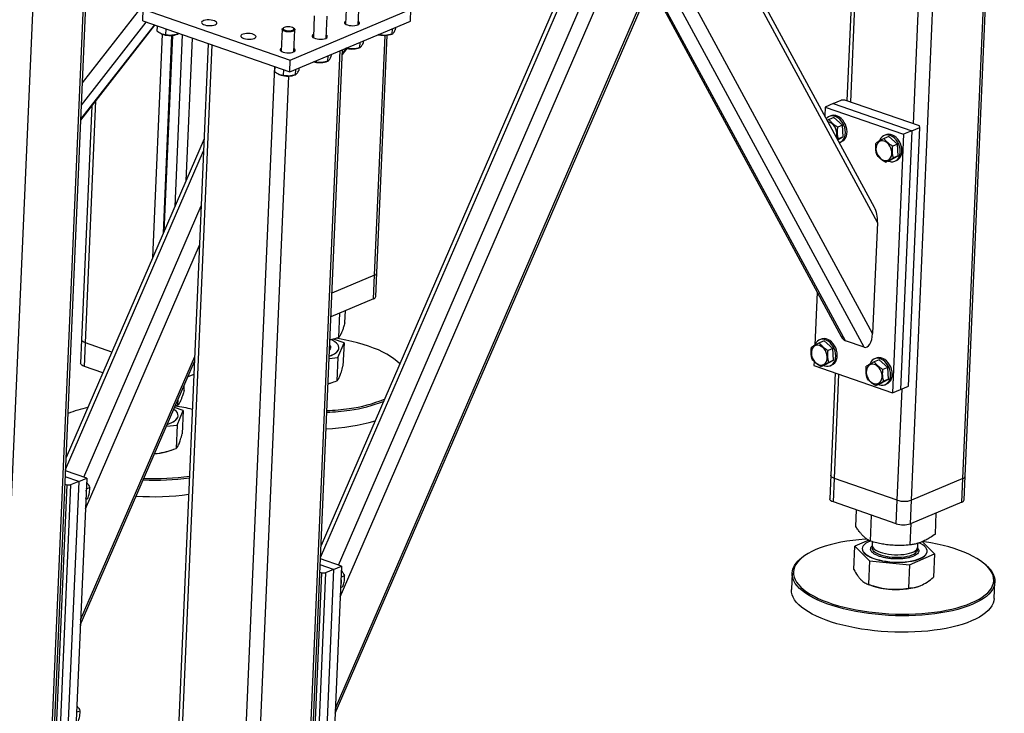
# Model space of a CAD drawing. Header units: millimetres. Extents: x 5 to 589, y 5 to 415.
# Tile 19 of 57: x 309 to 352, y 28 to 58. Entities that reach past the tile are written whole.
import ezdxf

# ---------------------------------------------------------------- set-up
doc = ezdxf.new("R2010")
doc.units = ezdxf.units.MM
doc.layers.add('TRAIT-FORT', color=4, linetype='Continuous', lineweight=25)

msp = doc.modelspace()

# ---------------------------------------------------------------- linework, layer by layer
at = {"layer": 'TRAIT-FORT', "color": 4, "linetype": 'Continuous', "lineweight": 25}
for p, q in [((346.137, 77.822), (345.127, 54.571)), ((345.292, 54.514), (346.302, 77.765)), ((350.202, 38.049), (351.917, 77.521)), ((350.303, 38.148), (352.015, 77.563)), ((348.039, 53.565), (349.049, 76.816)), ((347.949, 37.101), (349.656, 76.403)), ((311.654, 55.361), (320.643, 66.856)), ((322.723, 27.775), (338.654, 64.539)), ((322.733, 28.005), (338.545, 64.493)), ((346.333, 49.91), (338.541, 64.279)), ((346.46, 49.257), (338.441, 64.046)), ((322.944, 32.864), (336.228, 63.518)), ((322.873, 34.258), (335.402, 63.17)), ((322.079, 34.589), (334.255, 62.688)), ((333.836, 62.191), (322.101, 35.112)), ((346.249, 44.398), (337.177, 61.129)), ((310.072, 21.16), (311.787, 60.633)), ((310.173, 21.26), (311.885, 60.674)), ((345.875, 43.797), (336.865, 60.411)), ((307.819, 20.212), (309.526, 59.515)), ((336.534, 59.646), (344.875, 44.264)), ((345.059, 44.079), (336.571, 59.732)), ((323.217, 58.892), (323.175, 57.933)), ((323.73, 57.909), (323.772, 58.868)), ((314.294, 58.07), (314.317, 58.585)), ((314.317, 58.585), (320.755, 56.36)), ((320.755, 56.36), (326.035, 58.583)), ((321.808, 58.3), (321.767, 57.341)), ((322.322, 57.317), (322.364, 58.276)), ((326.013, 58.068), (326.035, 58.583)), ((311.583, 53.733), (314.83, 57.885)), ((311.585, 53.777), (314.804, 57.894)), ((311.611, 54.385), (314.451, 58.016)), ((314.294, 58.07), (320.733, 55.846)), ((314.928, 57.851), (314.919, 57.63)), ((320.463, 57.777), (320.426, 57.748)), ((320.733, 55.846), (326.013, 58.068)), ((325.358, 57.792), (325.353, 57.685)), ((314.734, 47.719), (315.159, 57.488)), ((315.105, 57.51), (315.121, 57.503)), ((315.199, 48.791), (315.574, 57.441)), ((315.592, 57.442), (315.219, 48.837)), ((315.305, 57.721), (315.294, 57.468)), ((316.029, 57.471), (315.703, 49.954)), ((315.761, 57.475), (315.831, 57.499)), ((315.826, 57.541), (315.824, 57.496)), ((320.4, 57.707), (320.359, 56.748)), ((320.934, 57.726), (320.899, 57.758)), ((320.914, 56.724), (320.955, 57.683)), ((324.449, 46.946), (324.905, 57.437)), ((324.55, 47.045), (325.002, 57.444)), ((324.669, 57.466), (324.6, 57.473)), ((324.671, 57.503), (324.669, 57.466)), ((325.136, 57.474), (325.206, 57.497)), ((325.209, 57.73), (325.199, 57.495)), ((317.166, 57.078), (315.444, 17.444)), ((315.607, 17.306), (317.332, 57.021)), ((316.459, 57.323), (316.187, 51.072)), ((323.263, 56.911), (323.261, 56.874)), ((323.727, 56.881), (323.798, 56.904)), ((323.801, 57.137), (323.791, 56.902)), ((323.95, 57.2), (323.945, 57.093)), ((321.231, 17.305), (322.946, 56.777)), ((321.332, 17.404), (323.044, 56.819)), ((322.393, 56.545), (322.382, 56.309)), ((322.541, 56.607), (322.537, 56.5)), ((323.035, 56.599), (323.242, 56.863)), ((323.037, 56.643), (323.214, 56.869)), ((323.261, 56.874), (323.192, 56.881)), ((318.354, 16.357), (320.079, 56.072)), ((320.079, 56.072), (320.069, 55.851)), ((320.733, 55.846), (320.755, 56.36)), ((321.853, 56.281), (321.784, 56.288)), ((321.854, 56.318), (321.853, 56.281)), ((322.319, 56.288), (322.389, 56.312)), ((318.979, 16.357), (320.686, 55.659)), ((320.255, 55.731), (320.272, 55.724)), ((320.456, 55.942), (320.445, 55.689)), ((320.911, 55.696), (320.981, 55.719)), ((320.985, 55.952), (320.974, 55.717)), ((321.133, 56.015), (321.129, 55.907)), ((312.066, 54.351), (311.622, 44.122)), ((311.784, 43.984), (312.244, 54.579)), ((344.527, 54.454), (344.175, 54.306)), ((344.527, 54.454), (344.879, 54.603)), ((344.527, 54.454), (347.96, 53.268)), ((345.035, 54.603), (344.879, 54.603)), ((348.297, 53.476), (345.035, 54.603)), ((344.175, 54.306), (344.158, 53.921)), ((344.175, 54.306), (347.608, 53.12)), ((344.419, 53.92), (344.349, 53.89)), ((344.344, 53.757), (344.268, 53.718)), ((344.555, 53.846), (344.344, 53.757)), ((344.555, 53.846), (344.935, 53.515)), ((344.935, 53.515), (344.724, 53.427)), ((344.965, 52.996), (344.935, 53.515)), ((348.312, 53.416), (348.297, 53.476)), ((346.823, 53.089), (346.752, 53.06)), ((347.608, 53.12), (347.117, 41.801)), ((347.96, 53.268), (347.469, 41.949)), ((347.96, 53.268), (347.608, 53.12)), ((347.821, 42.097), (348.312, 53.416)), ((347.96, 53.268), (348.312, 53.416)), ((316.985, 52.913), (310.942, 38.967)), ((344.718, 52.889), (344.754, 52.908)), ((344.728, 52.869), (344.965, 52.996)), ((344.965, 52.996), (344.754, 52.908)), ((344.823, 52.764), (344.893, 52.793)), ((346.563, 52.864), (346.548, 52.828)), ((346.959, 53.016), (346.748, 52.927)), ((346.959, 53.016), (347.339, 52.685)), ((347.339, 52.685), (347.128, 52.596)), ((347.369, 52.166), (347.339, 52.685)), ((310.919, 38.445), (316.962, 52.39)), ((347.02, 51.978), (347.369, 52.166)), ((347.369, 52.166), (347.158, 52.077)), ((347.02, 51.978), (346.809, 51.889)), ((347.226, 51.933), (347.297, 51.963)), ((311.713, 38.114), (316.858, 49.986)), ((346.46, 49.257), (346.249, 44.398)), ((311.785, 36.72), (316.783, 48.253)), ((324.505, 46.016), (324.55, 47.045)), ((324.449, 46.946), (322.581, 46.16)), ((324.405, 45.917), (324.449, 46.946)), ((343.823, 46.204), (343.722, 43.888)), ((324.405, 45.917), (322.537, 45.131)), ((322.879, 44.215), (322.926, 45.295)), ((323.144, 44.859), (323.168, 45.396)), ((311.622, 44.122), (311.577, 43.093)), ((311.739, 42.955), (311.784, 43.984)), ((312.942, 43.584), (311.784, 43.984)), ((323.107, 43.993), (322.643, 44.15)), ((322.841, 43.348), (323.107, 43.993)), ((323.107, 43.993), (323.062, 42.972)), ((344.131, 44.071), (343.92, 43.982)), ((343.994, 44.144), (343.924, 44.115)), ((344.131, 44.071), (344.51, 43.74)), ((345.875, 43.797), (345.059, 44.079)), ((322.508, 43.725), (322.473, 43.674)), ((322.883, 43.752), (322.884, 43.762)), ((343.734, 43.919), (343.72, 43.883)), ((344.51, 43.74), (344.299, 43.651)), ((344.541, 43.221), (344.51, 43.74)), ((311.563, 31.631), (316.561, 43.165)), ((311.573, 31.861), (316.571, 43.394)), ((322.457, 43.306), (322.841, 43.348)), ((322.841, 43.348), (322.797, 42.327)), ((325.502, 43.112), (325.453, 43.158)), ((325.502, 43.112), (325.549, 43.068)), ((343.691, 43.169), (343.683, 42.987)), ((344.191, 43.033), (344.541, 43.221)), ((344.541, 43.221), (344.33, 43.132)), ((346.534, 43.24), (346.323, 43.151)), ((346.398, 43.314), (346.328, 43.284)), ((346.534, 43.24), (346.914, 42.91)), ((312.549, 42.676), (311.739, 42.955)), ((343.683, 42.987), (347.117, 41.801)), ((344.191, 43.033), (343.98, 42.944)), ((344.398, 42.988), (344.469, 43.018)), ((346.138, 43.089), (346.124, 43.052)), ((346.914, 42.91), (346.703, 42.821)), ((346.944, 42.391), (346.914, 42.91)), ((316.537, 42.606), (316.271, 42.494)), ((322.486, 42.218), (322.584, 42.25)), ((344.609, 42.667), (344.415, 38.188)), ((344.577, 38.05), (344.775, 42.61)), ((346.595, 42.202), (346.944, 42.391)), ((346.944, 42.391), (346.733, 42.302)), ((316.104, 41.897), (316.114, 42.132)), ((346.595, 42.202), (346.384, 42.113)), ((346.802, 42.158), (346.872, 42.188)), ((347.117, 41.801), (347.469, 41.949)), ((347.324, 37.101), (347.536, 41.978)), ((347.469, 41.949), (347.821, 42.097)), ((315.838, 41.252), (315.85, 41.523)), ((316.066, 41.03), (315.692, 41.157)), ((315.838, 41.252), (315.718, 41.219)), ((315.801, 40.386), (316.066, 41.03)), ((316.066, 41.03), (316.022, 40.009)), ((315.843, 40.789), (315.843, 40.799)), ((315.335, 40.335), (315.801, 40.386)), ((315.801, 40.386), (315.756, 39.365)), ((315.446, 39.255), (315.545, 39.288)), ((314.817, 39.138), (314.93, 39.148)), ((314.818, 39.141), (314.93, 39.148)), ((311.843, 38.069), (310.917, 38.389)), ((311.491, 37.921), (310.905, 38.123)), ((311.843, 38.069), (311.351, 26.75)), ((311.491, 37.921), (311.843, 38.069)), ((344.415, 38.188), (344.37, 37.159)), ((344.533, 37.021), (344.577, 38.05)), ((347.324, 37.101), (344.577, 38.05)), ((350.202, 38.049), (347.949, 37.101)), ((350.157, 37.02), (350.202, 38.049)), ((350.258, 37.119), (350.303, 38.148)), ((310.491, 26.454), (310.983, 37.772)), ((311.139, 37.772), (310.647, 26.454)), ((310.891, 37.804), (310.983, 37.772)), ((310.983, 37.772), (311.139, 37.772)), ((311.491, 37.921), (310.999, 26.602)), ((311.491, 37.921), (311.139, 37.772)), ((311.822, 37.593), (311.973, 37.656)), ((311.802, 37.132), (311.899, 37.173)), ((347.28, 36.072), (347.324, 37.101)), ((347.905, 36.072), (347.949, 37.101)), ((347.28, 36.072), (344.533, 37.021)), ((345.513, 35.947), (345.544, 36.671)), ((350.157, 37.02), (347.905, 36.072)), ((346.154, 35.306), (346.203, 36.444)), ((348.998, 35.618), (349.038, 36.549)), ((347.897, 35.142), (347.938, 36.085)), ((345.431, 34.06), (345.475, 35.081)), ((346.085, 35.345), (345.475, 35.081)), ((345.475, 35.081), (346.116, 34.44)), ((345.8, 34.988), (345.799, 34.978)), ((346.233, 35.286), (346.226, 35.133)), ((348.224, 35.046), (348.231, 35.213)), ((348.96, 34.751), (348.426, 35.286)), ((323.003, 34.213), (322.076, 34.533)), ((343.187, 34.609), (343.134, 34.568)), ((347.859, 34.275), (348.96, 34.751)), ((348.636, 34.855), (348.636, 34.865)), ((348.96, 34.751), (348.916, 33.73)), ((322.651, 34.065), (322.065, 34.268)), ((322.651, 34.065), (322.159, 22.746)), ((322.651, 34.065), (322.299, 33.917)), ((323.003, 34.213), (322.511, 22.894)), ((322.651, 34.065), (323.003, 34.213)), ((346.116, 34.44), (346.072, 33.419)), ((346.116, 34.44), (347.859, 34.275)), ((347.859, 34.275), (347.815, 33.254)), ((351.255, 34.215), (351.206, 34.26)), ((321.651, 22.598), (322.142, 33.917)), ((322.299, 33.917), (321.807, 22.598)), ((322.051, 33.949), (322.142, 33.917)), ((322.142, 33.917), (322.299, 33.917)), ((322.982, 33.737), (323.132, 33.8)), ((342.725, 33.91), (342.694, 33.19)), ((322.962, 33.277), (323.058, 33.317)), ((345.974, 33.453), (346.062, 33.415)), ((348.239, 33.32), (348.247, 33.323)), ((351.574, 32.804), (351.606, 33.525)), ((311.398, 27.817), (311.548, 27.88))]:
    msp.add_line(p, q, dxfattribs=at)
at = {"layer": 'TRAIT-FORT', "color": 4, "linetype": 'Continuous', "lineweight": 25, "flags": 128}
for points in [[(317.463, 57.902), (317.508, 57.927), (317.533, 57.956), (317.538, 57.987), (317.522, 58.019), (317.486, 58.048), (317.433, 58.075), (317.365, 58.095), (317.287, 58.11), (317.204, 58.117), (317.121, 58.116), (317.044, 58.107), (316.977, 58.091), (316.924, 58.069), (316.888, 58.041), (316.873, 58.011), (316.879, 57.98), (316.905, 57.949), (316.95, 57.921), (317.011, 57.897), (317.084, 57.879), (317.165, 57.869), (317.249, 57.866), (317.329, 57.871), (317.402, 57.883), (317.463, 57.902)], [(320.852, 57.787), (320.796, 57.805), (320.73, 57.817), (320.659, 57.821), (320.59, 57.818), (320.528, 57.806), (320.481, 57.788), (320.451, 57.765), (320.441, 57.739), (320.452, 57.712), (320.484, 57.687), (320.533, 57.666), (320.595, 57.65), (320.665, 57.642), (320.735, 57.642), (320.801, 57.649), (320.856, 57.664), (320.896, 57.685), (320.916, 57.71), (320.915, 57.737), (320.893, 57.763), (320.852, 57.787)], [(323.181, 58.071), (323.173, 58.067), (323.138, 58.04), (323.123, 58.01), (323.129, 57.978), (323.155, 57.948), (323.2, 57.92), (323.261, 57.896), (323.334, 57.878), (323.415, 57.867), (323.499, 57.865), (323.579, 57.869), (323.652, 57.882), (323.713, 57.901)], [(323.713, 57.901), (323.757, 57.926), (323.783, 57.955), (323.788, 57.986), (323.772, 58.018), (323.736, 58.047)], [(319.18, 57.309), (319.224, 57.334), (319.25, 57.363), (319.255, 57.394), (319.239, 57.426), (319.203, 57.455), (319.149, 57.481), (319.082, 57.502), (319.004, 57.517), (318.921, 57.523), (318.838, 57.522), (318.761, 57.514), (318.693, 57.498), (318.64, 57.475), (318.605, 57.448), (318.59, 57.418), (318.596, 57.386), (318.622, 57.356), (318.667, 57.328), (318.728, 57.304), (318.801, 57.286), (318.882, 57.276), (318.966, 57.273), (319.046, 57.277), (319.119, 57.29), (319.18, 57.309)], [(320.934, 57.726), (320.949, 57.707), (320.955, 57.679), (320.94, 57.651), (320.906, 57.627), (320.855, 57.608), (320.791, 57.596), (320.718, 57.59), (320.643, 57.593), (320.57, 57.603), (320.505, 57.62), (320.453, 57.643), (320.417, 57.669), (320.401, 57.697), (320.406, 57.726), (320.426, 57.748)], [(321.773, 57.479), (321.765, 57.475), (321.73, 57.448), (321.715, 57.417), (321.72, 57.386), (321.747, 57.355), (321.792, 57.327), (321.853, 57.303), (321.926, 57.286), (322.007, 57.275), (322.09, 57.272), (322.171, 57.277), (322.244, 57.289), (322.305, 57.309)], [(322.305, 57.309), (322.349, 57.334), (322.375, 57.363), (322.38, 57.394), (322.364, 57.425), (322.328, 57.455)], [(320.365, 56.886), (320.357, 56.882), (320.322, 56.855), (320.307, 56.825), (320.312, 56.793), (320.338, 56.763), (320.384, 56.734), (320.445, 56.711), (320.518, 56.693), (320.599, 56.682), (320.682, 56.679), (320.763, 56.684), (320.836, 56.697), (320.897, 56.716)], [(320.897, 56.716), (320.941, 56.741), (320.967, 56.77), (320.972, 56.801), (320.956, 56.832), (320.92, 56.862)], [(344.791, 52.752), (344.811, 52.759), (344.882, 52.796), (344.943, 52.85), (344.992, 52.92), (345.029, 53.002), (345.051, 53.095), (345.059, 53.196), (345.051, 53.3), (345.028, 53.406), (344.991, 53.509), (344.941, 53.606), (344.879, 53.694), (344.808, 53.77), (344.73, 53.832), (344.647, 53.878), (344.563, 53.906), (344.479, 53.916), (344.398, 53.907), (344.324, 53.879), (344.258, 53.833), (344.224, 53.799)], [(344.893, 52.793), (344.952, 52.826), (345.013, 52.88), (345.063, 52.949), (345.099, 53.032), (345.122, 53.125), (345.129, 53.225), (345.121, 53.33), (345.098, 53.435), (345.061, 53.538), (345.011, 53.635), (344.95, 53.724), (344.879, 53.8), (344.801, 53.862), (344.718, 53.908), (344.633, 53.936), (344.549, 53.946), (344.469, 53.936), (344.419, 53.92)], [(344.665, 52.986), (344.666, 52.988), (344.683, 53.068), (344.685, 53.156), (344.673, 53.246), (344.645, 53.335), (344.605, 53.42), (344.552, 53.496), (344.491, 53.559), (344.423, 53.609), (344.351, 53.641), (344.303, 53.652)], [(346.935, 51.942), (346.97, 51.929), (347.055, 51.91), (347.137, 51.91), (347.215, 51.929), (347.285, 51.966), (347.347, 52.02), (347.396, 52.089), (347.433, 52.172), (347.455, 52.265), (347.462, 52.365), (347.454, 52.47), (347.431, 52.575), (347.394, 52.678), (347.344, 52.775), (347.283, 52.864), (347.212, 52.94), (347.134, 53.002), (347.051, 53.048), (346.966, 53.076), (346.882, 53.086), (346.802, 53.076), (346.727, 53.048), (346.661, 53.002), (346.606, 52.94), (346.563, 52.864), (346.563, 52.864)], [(347.297, 51.963), (347.356, 51.995), (347.417, 52.05), (347.466, 52.119), (347.503, 52.202), (347.525, 52.294), (347.533, 52.395), (347.525, 52.5), (347.502, 52.605), (347.465, 52.708), (347.415, 52.805), (347.353, 52.893), (347.282, 52.97), (347.204, 53.032), (347.121, 53.078), (347.037, 53.106), (346.953, 53.115), (346.872, 53.106), (346.823, 53.089)], [(346.397, 52.46), (346.409, 52.37), (346.437, 52.281), (346.478, 52.197), (346.53, 52.121), (346.591, 52.057), (346.66, 52.008), (346.731, 51.975), (346.804, 51.961), (346.874, 51.966), (346.938, 51.989), (346.993, 52.03), (347.038, 52.087), (347.069, 52.158), (347.087, 52.238), (347.089, 52.325), (347.076, 52.416), (347.049, 52.505), (347.008, 52.589), (346.956, 52.665), (346.894, 52.729), (346.826, 52.778), (346.754, 52.811), (346.682, 52.825), (346.612, 52.82), (346.548, 52.797), (346.493, 52.755), (346.448, 52.699), (346.417, 52.628), (346.399, 52.548), (346.397, 52.46)], [(311.784, 43.984), (311.722, 44.01), (311.674, 44.039), (311.641, 44.07), (311.624, 44.103), (311.622, 44.122)], [(311.784, 43.984), (311.722, 44.01), (311.674, 44.039), (311.641, 44.07), (311.624, 44.103), (311.622, 44.122)], [(322.462, 43.407), (322.564, 43.446), (322.662, 43.493), (322.744, 43.545), (322.808, 43.601), (322.852, 43.661), (322.878, 43.722), (322.883, 43.785), (322.869, 43.849), (322.835, 43.912), (322.781, 43.974), (322.71, 44.033), (322.62, 44.09), (322.553, 44.125)], [(325.547, 43.064), (325.53, 43.082), (325.419, 43.188), (325.291, 43.292), (325.145, 43.393), (324.983, 43.491), (324.805, 43.585), (324.611, 43.675), (324.404, 43.76), (324.183, 43.841), (323.949, 43.916), (323.705, 43.986), (323.45, 44.05), (323.186, 44.108), (322.914, 44.159), (322.763, 44.184)], [(344.107, 42.997), (344.142, 42.984), (344.226, 42.965), (344.309, 42.965), (344.387, 42.984), (344.457, 43.021), (344.518, 43.075), (344.568, 43.144), (344.604, 43.227), (344.627, 43.32), (344.634, 43.42), (344.626, 43.525), (344.603, 43.63), (344.566, 43.733), (344.516, 43.83), (344.455, 43.919), (344.384, 43.995), (344.306, 44.057), (344.223, 44.103), (344.138, 44.131), (344.054, 44.141), (343.974, 44.131), (343.899, 44.103), (343.833, 44.057), (343.778, 43.995), (343.734, 43.919), (343.734, 43.919)], [(344.469, 43.018), (344.528, 43.05), (344.589, 43.105), (344.638, 43.174), (344.675, 43.257), (344.697, 43.349), (344.704, 43.45), (344.696, 43.554), (344.674, 43.66), (344.636, 43.763), (344.586, 43.86), (344.525, 43.948), (344.454, 44.025), (344.376, 44.087), (344.293, 44.133), (344.209, 44.161), (344.125, 44.17), (344.044, 44.161), (343.994, 44.144)], [(322.461, 43.397), (322.564, 43.435), (322.662, 43.483), (322.744, 43.535), (322.807, 43.591), (322.852, 43.65), (322.877, 43.712), (322.883, 43.752)], [(343.569, 43.515), (343.581, 43.425), (343.609, 43.336), (343.649, 43.252), (343.702, 43.176), (343.763, 43.112), (343.831, 43.063), (343.903, 43.03), (343.976, 43.016), (344.045, 43.021), (344.109, 43.044), (344.165, 43.085), (344.209, 43.142), (344.241, 43.213), (344.258, 43.293), (344.261, 43.38), (344.248, 43.471), (344.221, 43.56), (344.18, 43.644), (344.128, 43.72), (344.066, 43.784), (343.998, 43.833), (343.926, 43.866), (343.854, 43.88), (343.784, 43.875), (343.72, 43.852), (343.665, 43.81), (343.62, 43.754), (343.588, 43.683), (343.571, 43.603), (343.569, 43.515)], [(346.511, 42.167), (346.545, 42.154), (346.63, 42.135), (346.712, 42.135), (346.79, 42.153), (346.861, 42.19), (346.922, 42.245), (346.971, 42.314), (347.008, 42.396), (347.03, 42.489), (347.037, 42.59), (347.03, 42.694), (347.007, 42.8), (346.97, 42.903), (346.92, 43), (346.858, 43.088), (346.787, 43.165), (346.709, 43.227), (346.626, 43.273), (346.542, 43.301), (346.458, 43.31), (346.377, 43.301), (346.303, 43.273), (346.237, 43.227), (346.181, 43.165), (346.138, 43.089), (346.138, 43.089)], [(346.872, 42.188), (346.931, 42.22), (346.992, 42.274), (347.042, 42.344), (347.078, 42.426), (347.101, 42.519), (347.108, 42.619), (347.1, 42.724), (347.077, 42.83), (347.04, 42.933), (346.99, 43.03), (346.929, 43.118), (346.858, 43.194), (346.78, 43.256), (346.697, 43.302), (346.612, 43.33), (346.528, 43.34), (346.448, 43.33), (346.398, 43.314)], [(311.739, 42.955), (311.678, 42.981), (311.629, 43.01), (311.596, 43.041), (311.579, 43.074), (311.577, 43.093)], [(345.972, 42.685), (345.985, 42.595), (346.012, 42.505), (346.053, 42.421), (346.105, 42.345), (346.167, 42.281), (346.235, 42.232), (346.307, 42.2), (346.379, 42.186), (346.449, 42.19), (346.513, 42.214), (346.568, 42.255), (346.613, 42.312), (346.645, 42.382), (346.662, 42.463), (346.664, 42.55), (346.652, 42.64), (346.624, 42.729), (346.584, 42.814), (346.531, 42.89), (346.47, 42.954), (346.402, 43.003), (346.33, 43.035), (346.257, 43.049), (346.188, 43.045), (346.124, 43.021), (346.068, 42.98), (346.024, 42.923), (345.992, 42.853), (345.975, 42.772), (345.972, 42.685)], [(322.409, 42.194), (322.423, 42.198), (322.486, 42.218)], [(315.827, 40.728), (315.843, 40.791), (315.838, 40.854), (315.814, 40.917), (315.77, 40.98), (315.707, 41.041), (315.658, 41.079)], [(315.372, 40.419), (315.468, 40.451), (315.574, 40.496), (315.665, 40.546), (315.737, 40.6), (315.792, 40.658), (315.827, 40.718)], [(315.377, 40.43), (315.469, 40.461), (315.575, 40.506), (315.665, 40.556), (315.738, 40.61), (315.792, 40.668), (315.827, 40.728)], [(315.827, 40.718), (315.842, 40.78), (315.843, 40.789)], [(344.577, 38.05), (344.516, 38.075), (344.467, 38.104), (344.434, 38.136), (344.417, 38.168), (344.415, 38.188)], [(344.577, 38.05), (344.516, 38.075), (344.467, 38.104), (344.434, 38.136), (344.417, 38.168), (344.415, 38.188)], [(344.533, 37.021), (344.471, 37.046), (344.423, 37.075), (344.389, 37.107), (344.372, 37.139), (344.37, 37.159)], [(345.997, 35.401), (345.93, 35.396), (345.652, 35.372), (345.38, 35.34), (345.117, 35.302), (344.862, 35.257), (344.618, 35.205), (344.386, 35.146), (344.166, 35.082), (343.959, 35.012), (343.766, 34.936), (343.589, 34.855), (343.428, 34.769), (343.283, 34.678), (343.156, 34.584), (343.047, 34.486), (342.956, 34.385), (342.884, 34.281), (342.831, 34.174), (342.797, 34.066), (342.783, 33.957), (342.788, 33.846), (342.813, 33.736), (342.858, 33.625), (342.922, 33.515), (343.004, 33.407), (343.106, 33.299), (343.225, 33.194), (343.362, 33.092), (343.516, 32.993), (343.687, 32.897), (343.873, 32.805), (344.073, 32.717), (344.288, 32.634), (344.515, 32.556), (344.754, 32.483), (345.004, 32.416), (345.264, 32.356), (345.532, 32.301), (345.807, 32.253), (346.089, 32.212), (346.375, 32.178), (346.665, 32.151), (346.957, 32.131), (347.25, 32.118), (347.543, 32.113), (347.834, 32.115), (348.122, 32.125), (348.405, 32.142), (348.684, 32.166), (348.955, 32.197), (349.219, 32.236), (349.473, 32.281), (349.717, 32.333), (349.95, 32.391), (350.17, 32.456), (350.377, 32.526), (350.569, 32.602), (350.746, 32.683), (350.908, 32.769), (351.052, 32.859), (351.18, 32.954), (351.289, 33.052), (351.38, 33.153), (351.452, 33.257), (351.505, 33.363), (351.539, 33.472), (351.553, 33.581), (351.547, 33.691), (351.522, 33.802), (351.478, 33.913), (351.414, 34.022), (351.331, 34.131), (351.23, 34.238), (351.11, 34.343), (351.11, 34.343)], [(346.14, 35.313), (346.044, 35.269), (345.958, 35.218), (345.89, 35.163), (345.84, 35.105), (345.81, 35.044), (345.799, 34.981), (345.809, 34.918), (345.838, 34.854), (345.887, 34.792), (345.954, 34.732), (346.039, 34.674), (346.141, 34.62), (346.257, 34.57), (346.388, 34.525), (346.529, 34.486), (346.681, 34.453), (346.84, 34.427), (347.004, 34.407)], [(345.799, 34.978), (345.799, 34.971), (345.808, 34.907), (345.838, 34.844), (345.886, 34.782), (345.954, 34.721), (346.039, 34.664), (346.14, 34.61), (346.257, 34.56), (346.387, 34.515), (346.529, 34.476), (346.68, 34.443), (346.84, 34.417), (347.004, 34.397)], [(346.235, 35.077), (346.224, 35.046), (346.223, 34.993), (346.241, 34.941), (346.277, 34.889), (346.333, 34.839), (346.405, 34.791), (346.494, 34.747), (346.596, 34.708), (346.711, 34.674), (346.835, 34.646), (346.967, 34.624), (347.104, 34.609), (347.244, 34.602), (347.382, 34.601), (347.518, 34.608), (347.648, 34.623), (347.769, 34.644), (347.88, 34.671), (347.978, 34.705), (348.061, 34.744), (348.128, 34.787), (348.177, 34.835), (348.208, 34.885), (348.208, 34.885)], [(346.226, 35.133), (346.226, 35.118), (346.239, 35.065), (346.271, 35.013), (346.322, 34.962), (346.39, 34.914), (346.475, 34.869), (346.574, 34.829), (346.686, 34.793), (346.808, 34.764), (346.939, 34.74), (347.075, 34.724)], [(347.004, 34.407), (347.172, 34.395), (347.34, 34.391), (347.506, 34.394), (347.668, 34.404), (347.824, 34.422), (347.972, 34.447), (348.109, 34.478), (348.233, 34.516), (348.343, 34.56), (348.437, 34.609), (348.514, 34.662), (348.573, 34.719), (348.613, 34.779), (348.634, 34.84), (348.634, 34.904), (348.615, 34.967), (348.576, 35.03), (348.518, 35.091), (348.442, 35.15), (348.348, 35.206), (348.293, 35.234)], [(347.075, 34.724), (347.214, 34.714), (347.353, 34.712), (347.489, 34.717), (347.621, 34.73), (347.745, 34.749), (347.858, 34.775), (347.96, 34.807), (348.047, 34.845), (348.118, 34.888), (348.172, 34.934), (348.207, 34.983), (348.223, 35.035), (348.224, 35.046)], [(351.11, 34.343), (350.973, 34.446), (350.819, 34.545), (350.649, 34.641), (350.463, 34.733), (350.262, 34.821), (350.048, 34.904), (349.82, 34.982), (349.581, 35.055), (349.331, 35.121), (349.072, 35.182), (348.804, 35.237), (348.528, 35.285), (348.448, 35.297)], [(351.255, 34.215), (351.279, 34.193), (351.382, 34.084), (351.465, 33.974), (351.53, 33.863), (351.575, 33.751), (351.6, 33.639), (351.606, 33.527), (351.592, 33.416), (351.558, 33.307), (351.504, 33.199), (351.431, 33.094), (351.339, 32.991), (351.228, 32.892), (351.099, 32.796), (350.953, 32.705), (350.789, 32.618), (350.61, 32.536), (350.415, 32.459), (350.206, 32.388), (349.983, 32.322), (349.747, 32.263), (349.5, 32.211), (349.242, 32.165), (348.976, 32.126), (348.701, 32.094), (348.419, 32.07), (348.132, 32.053), (347.84, 32.043), (347.545, 32.041), (347.249, 32.046), (346.952, 32.059), (346.656, 32.079), (346.363, 32.106), (346.073, 32.141), (345.788, 32.182), (345.509, 32.231), (345.237, 32.286), (344.974, 32.348), (344.721, 32.415), (344.479, 32.489), (344.249, 32.568), (344.032, 32.652), (343.829, 32.741), (343.64, 32.834), (343.468, 32.931), (343.312, 33.032), (343.173, 33.136), (343.052, 33.242), (342.949, 33.351), (342.866, 33.461), (342.801, 33.572), (342.756, 33.684), (342.731, 33.796), (342.725, 33.908), (342.739, 34.018), (342.773, 34.128), (342.827, 34.236), (342.9, 34.341), (342.992, 34.444), (343.103, 34.543), (343.134, 34.568)], [(347.004, 34.397), (347.171, 34.385), (347.339, 34.381), (347.506, 34.384), (347.668, 34.394), (347.824, 34.412), (347.971, 34.436), (348.108, 34.468), (348.232, 34.506), (348.343, 34.549), (348.437, 34.598), (348.514, 34.651), (348.573, 34.708), (348.613, 34.768), (348.633, 34.83), (348.636, 34.855)], [(343.142, 32.415), (343.021, 32.522), (342.918, 32.63), (342.834, 32.74), (342.77, 32.852), (342.725, 32.963), (342.699, 33.076), (342.694, 33.187), (342.694, 33.19)], [(351.574, 32.804), (351.56, 32.696), (351.526, 32.587), (351.473, 32.479), (351.4, 32.374), (351.308, 32.271), (351.197, 32.172), (351.068, 32.076), (350.922, 31.984), (350.758, 31.897), (350.579, 31.815), (350.384, 31.739), (350.174, 31.667), (349.951, 31.602), (349.716, 31.543), (349.469, 31.49), (349.211, 31.445), (348.944, 31.406), (348.669, 31.374), (348.388, 31.35), (348.1, 31.332), (347.809, 31.323), (347.514, 31.32), (347.218, 31.326), (346.921, 31.338), (346.625, 31.358), (346.331, 31.386), (346.042, 31.421), (345.756, 31.462), (345.478, 31.511), (345.206, 31.566), (344.943, 31.627), (344.69, 31.695), (344.448, 31.769), (344.218, 31.848), (344.001, 31.932), (343.797, 32.021), (343.609, 32.114), (343.437, 32.211), (343.281, 32.312), (343.142, 32.415)]]:
    msp.add_lwpolyline(points, dxfattribs=at)
at = {"layer": 'TRAIT-FORT', "color": 4, "linetype": 'Continuous', "lineweight": 25}
for centre, radius, start, end in [((315.483, 58.45), 1.014, 249.1129, 285.9126), ((324.855, 58.479), 1.044, 255.2958, 285.5641), ((323.447, 57.887), 1.044, 255.2958, 285.5641), ((322.039, 57.294), 1.044, 255.2958, 285.5641), ((320.633, 56.671), 1.014, 249.1129, 285.9126), ((324.422, 47.074), 0.131, 281.8518, 347.3969), ((324.378, 46.045), 0.131, 281.8518, 347.3969), ((322.618, 46.881), 5.812, 277.0902, 292.9229), ((322.535, 47.275), 6.287, 277.5115, 291.4735), ((312.983, 35.986), 5.282, 101.9493, 111.7521), ((314.24, 31.796), 9.541, 76.4774, 81.077), ((321.923, 51.044), 10.104, 272.4505, 278.1612), ((321.92, 50.981), 9.969, 272.5201, 278.1625), ((322.066, 48.529), 8.305, 271.7794, 286.8373), ((314.689, 41.621), 2.484, 275.5694, 287.7359), ((314.814, 48.741), 10.768, 267.3533, 278.1494), ((314.812, 48.649), 10.603, 267.4894, 278.305), ((350.175, 38.177), 0.131, 281.8518, 347.3969), ((311.19, 37.377), 0.648, 341.1651, 13.8604), ((314.77, 48.202), 10.949, 266.0288, 278.0848), ((347.637, 38.044), 0.993, 251.654, 288.3246), ((350.131, 37.148), 0.131, 281.8518, 347.3969), ((347.592, 37.015), 0.993, 251.654, 288.3246), ((348.072, 34.941), 0.147, 337.4784, 19.7221), ((322.35, 33.522), 0.648, 341.1651, 13.8604), ((347.161, 36.147), 2.945, 248.0825, 265.6525), ((347.313, 36.53), 3.34, 263.5537, 286.0957)]:
    msp.add_arc(centre, radius, start, end, dxfattribs=at)
for centre, start_param, end_param in [((346.117, 49.376), 4.528344, 5.514468), ((345.09, 44.798), 2.372875, 2.957548), ((345.906, 44.517), 2.957548, 4.528344)]:
    msp.add_ellipse(centre, major_axis=(-0.032, 0.729), ratio=0.470661, start_param=start_param, end_param=end_param, dxfattribs=at)
for points, knots in [([(315.294, 57.468), (315.27, 57.47), (315.222, 57.473), (315.141, 57.493), (315.051, 57.533), (314.981, 57.581), (314.937, 57.615), (314.925, 57.625), (314.919, 57.63)], [0, 0, 0, 0, 0.192003, 0.385859, 0.637822, 0.896593, 0.948284, 1, 1, 1, 1]), ([(315.824, 57.496), (315.777, 57.483), (315.683, 57.455), (315.545, 57.439), (315.414, 57.444), (315.334, 57.46), (315.294, 57.468)], [0, 0, 0, 0, 0.264605, 0.534948, 0.765343, 1, 1, 1, 1]), ([(315.824, 57.496), (315.837, 57.5), (315.852, 57.505), (315.869, 57.522), (315.872, 57.525)], [0, 0, 0, 0, 0.825928, 1, 1, 1, 1]), ([(325.199, 57.495), (325.152, 57.481), (325.058, 57.453), (324.92, 57.437), (324.789, 57.443), (324.709, 57.458), (324.669, 57.466)], [0, 0, 0, 0, 0.264605, 0.534948, 0.765343, 1, 1, 1, 1]), ([(325.199, 57.495), (325.212, 57.5), (325.238, 57.51), (325.277, 57.552), (325.316, 57.611), (325.341, 57.66), (325.353, 57.685)], [0, 0, 0, 0, 0.264605, 0.534948, 0.765343, 1, 1, 1, 1]), ([(323.791, 56.902), (323.744, 56.888), (323.65, 56.86), (323.512, 56.845), (323.381, 56.85), (323.301, 56.866), (323.261, 56.874)], [0, 0, 0, 0, 0.264605, 0.534948, 0.765343, 1, 1, 1, 1]), ([(323.791, 56.902), (323.803, 56.907), (323.83, 56.918), (323.869, 56.959), (323.908, 57.019), (323.933, 57.068), (323.945, 57.093)], [0, 0, 0, 0, 0.264605, 0.534948, 0.765343, 1, 1, 1, 1]), ([(322.382, 56.309), (322.395, 56.315), (322.421, 56.325), (322.461, 56.367), (322.5, 56.426), (322.524, 56.475), (322.537, 56.5)], [0, 0, 0, 0, 0.264605, 0.534948, 0.765343, 1, 1, 1, 1]), ([(322.382, 56.309), (322.336, 56.296), (322.242, 56.268), (322.104, 56.252), (321.973, 56.257), (321.893, 56.273), (321.853, 56.281)], [0, 0, 0, 0, 0.264605, 0.534948, 0.765343, 1, 1, 1, 1]), ([(320.445, 55.689), (320.421, 55.69), (320.373, 55.694), (320.292, 55.714), (320.202, 55.754), (320.132, 55.801), (320.088, 55.836), (320.076, 55.846), (320.069, 55.851)], [0, 0, 0, 0, 0.192003, 0.385859, 0.637822, 0.896593, 0.948284, 1, 1, 1, 1]), ([(320.974, 55.717), (320.928, 55.703), (320.834, 55.675), (320.696, 55.66), (320.565, 55.665), (320.485, 55.681), (320.445, 55.689)], [0, 0, 0, 0, 0.264605, 0.534948, 0.765343, 1, 1, 1, 1]), ([(320.974, 55.717), (320.987, 55.722), (321.013, 55.733), (321.053, 55.774), (321.092, 55.834), (321.116, 55.883), (321.129, 55.907)], [0, 0, 0, 0, 0.264605, 0.534948, 0.765343, 1, 1, 1, 1]), ([(344.344, 53.757), (344.37, 53.725), (344.421, 53.661), (344.514, 53.572), (344.616, 53.494), (344.688, 53.449), (344.724, 53.427)], [0, 0, 0, 0, 0.264605, 0.534948, 0.765343, 1, 1, 1, 1]), ([(344.754, 52.908), (344.747, 52.938), (344.731, 52.998), (344.714, 53.105), (344.708, 53.23), (344.714, 53.332), (344.721, 53.398), (344.723, 53.417), (344.724, 53.427)], [0, 0, 0, 0, 0.192003, 0.385859, 0.637822, 0.896593, 0.948284, 1, 1, 1, 1]), ([(346.429, 52.219), (346.414, 52.281), (346.39, 52.383), (346.383, 52.542), (346.389, 52.654), (346.397, 52.72), (346.399, 52.738)], [0, 0, 0, 0, 0.385549, 0.637642, 0.896546, 1, 1, 1, 1]), ([(346.748, 52.927), (346.71, 52.907), (346.633, 52.868), (346.537, 52.816), (346.458, 52.773), (346.419, 52.75), (346.399, 52.738)], [0, 0, 0, 0, 0.264605, 0.534948, 0.765343, 1, 1, 1, 1]), ([(346.748, 52.927), (346.773, 52.895), (346.824, 52.83), (346.917, 52.742), (347.02, 52.663), (347.091, 52.619), (347.128, 52.596)], [0, 0, 0, 0, 0.264605, 0.534948, 0.765343, 1, 1, 1, 1]), ([(347.158, 52.077), (347.15, 52.107), (347.135, 52.168), (347.118, 52.275), (347.111, 52.399), (347.117, 52.502), (347.124, 52.568), (347.126, 52.587), (347.128, 52.596)], [0, 0, 0, 0, 0.192003, 0.385859, 0.637822, 0.896593, 0.948284, 1, 1, 1, 1]), ([(346.809, 51.889), (346.768, 51.914), (346.686, 51.966), (346.581, 52.049), (346.495, 52.135), (346.451, 52.191), (346.429, 52.219)], [0, 0, 0, 0, 0.264605, 0.534948, 0.765343, 1, 1, 1, 1]), ([(346.809, 51.889), (346.831, 51.902), (346.877, 51.928), (346.962, 51.975), (347.057, 52.025), (347.124, 52.06), (347.158, 52.077)], [0, 0, 0, 0, 0.264605, 0.534948, 0.765343, 1, 1, 1, 1]), ([(323.144, 44.859), (323.126, 44.796), (323.09, 44.677), (323.04, 44.528), (322.996, 44.418), (322.956, 44.334), (322.918, 44.267), (322.892, 44.233), (322.879, 44.215)], [0, 0, 0, 0, 0.202068, 0.3827, 0.555315, 0.692992, 0.838894, 1, 1, 1, 1]), ([(322.879, 44.215), (322.768, 44.181), (322.64, 44.141), (322.51, 44.116), (322.492, 44.112)], [0, 0, 0, 0, 0.859866, 1, 1, 1, 1]), ([(343.92, 43.982), (343.882, 43.962), (343.805, 43.923), (343.708, 43.871), (343.63, 43.828), (343.59, 43.805), (343.571, 43.793)], [0, 0, 0, 0, 0.264605, 0.534948, 0.765343, 1, 1, 1, 1]), ([(343.92, 43.982), (343.945, 43.95), (343.996, 43.885), (344.089, 43.797), (344.192, 43.718), (344.263, 43.674), (344.299, 43.651)], [0, 0, 0, 0, 0.264605, 0.534948, 0.765343, 1, 1, 1, 1]), ([(322.483, 43.889), (322.486, 43.884), (322.509, 43.854), (322.526, 43.798), (322.514, 43.749), (322.508, 43.725)], [0, 0, 0, 0, 0.088621, 0.557561, 1, 1, 1, 1]), ([(343.601, 43.274), (343.586, 43.336), (343.562, 43.438), (343.555, 43.597), (343.561, 43.709), (343.568, 43.775), (343.571, 43.793)], [0, 0, 0, 0, 0.385549, 0.637642, 0.896546, 1, 1, 1, 1]), ([(344.33, 43.132), (344.322, 43.162), (344.307, 43.223), (344.29, 43.33), (344.283, 43.454), (344.289, 43.557), (344.296, 43.623), (344.298, 43.642), (344.299, 43.651)], [0, 0, 0, 0, 0.192003, 0.385859, 0.637822, 0.896593, 0.948284, 1, 1, 1, 1]), ([(343.98, 42.944), (343.94, 42.969), (343.857, 43.021), (343.753, 43.104), (343.667, 43.19), (343.623, 43.246), (343.601, 43.274)], [0, 0, 0, 0, 0.264605, 0.534948, 0.765343, 1, 1, 1, 1]), ([(343.98, 42.944), (344.003, 42.957), (344.049, 42.983), (344.134, 43.03), (344.229, 43.08), (344.296, 43.115), (344.33, 43.132)], [0, 0, 0, 0, 0.264605, 0.534948, 0.765343, 1, 1, 1, 1]), ([(346.323, 43.151), (346.285, 43.132), (346.208, 43.092), (346.112, 43.041), (346.034, 42.997), (345.994, 42.975), (345.974, 42.963)], [0, 0, 0, 0, 0.264605, 0.534948, 0.765343, 1, 1, 1, 1]), ([(346.323, 43.151), (346.349, 43.12), (346.4, 43.055), (346.493, 42.967), (346.595, 42.888), (346.667, 42.843), (346.703, 42.821)], [0, 0, 0, 0, 0.264605, 0.534948, 0.765343, 1, 1, 1, 1]), ([(322.924, 42.523), (322.947, 42.584), (322.992, 42.706), (323.039, 42.883), (323.062, 42.972)], [0, 0, 0, 0, 0.494511, 1, 1, 1, 1]), ([(346.004, 42.444), (345.99, 42.505), (345.966, 42.607), (345.958, 42.766), (345.964, 42.878), (345.972, 42.944), (345.974, 42.963)], [0, 0, 0, 0, 0.385549, 0.637642, 0.896546, 1, 1, 1, 1]), ([(346.733, 42.302), (346.726, 42.332), (346.71, 42.393), (346.693, 42.5), (346.687, 42.624), (346.693, 42.727), (346.7, 42.793), (346.702, 42.811), (346.703, 42.821)], [0, 0, 0, 0, 0.192003, 0.385859, 0.637822, 0.896593, 0.948284, 1, 1, 1, 1]), ([(322.409, 42.197), (322.445, 42.207), (322.576, 42.244), (322.704, 42.292), (322.797, 42.327)], [0, 0, 0, 0, 0.276287, 1, 1, 1, 1]), ([(322.797, 42.327), (322.81, 42.338), (322.83, 42.355), (322.858, 42.393), (322.886, 42.439), (322.909, 42.489), (322.924, 42.523)], [0, 0, 0, 0, 0.329812, 0.495383, 0.659853, 1, 1, 1, 1]), ([(346.384, 42.113), (346.343, 42.139), (346.261, 42.19), (346.157, 42.274), (346.071, 42.359), (346.027, 42.416), (346.004, 42.444)], [0, 0, 0, 0, 0.264605, 0.534948, 0.765343, 1, 1, 1, 1]), ([(346.384, 42.113), (346.407, 42.126), (346.452, 42.153), (346.537, 42.199), (346.632, 42.25), (346.699, 42.284), (346.733, 42.302)], [0, 0, 0, 0, 0.264605, 0.534948, 0.765343, 1, 1, 1, 1]), ([(316.104, 41.897), (316.085, 41.833), (316.05, 41.714), (315.999, 41.566), (315.955, 41.455), (315.915, 41.371), (315.877, 41.304), (315.852, 41.27), (315.838, 41.252)], [0, 0, 0, 0, 0.202068, 0.3827, 0.555315, 0.692992, 0.838894, 1, 1, 1, 1]), ([(315.884, 39.561), (315.906, 39.621), (315.952, 39.743), (315.998, 39.92), (316.022, 40.009)], [0, 0, 0, 0, 0.494511, 1, 1, 1, 1]), ([(314.93, 39.148), (315.068, 39.17), (315.346, 39.213), (315.619, 39.314), (315.756, 39.365)], [0, 0, 0, 0, 0.494511, 1, 1, 1, 1]), ([(315.756, 39.365), (315.776, 39.383), (315.807, 39.41), (315.85, 39.483), (315.872, 39.535), (315.884, 39.561)], [0, 0, 0, 0, 0.495251, 0.746818, 1, 1, 1, 1]), ([(311.835, 37.879), (311.84, 37.874), (311.872, 37.836), (311.919, 37.761), (311.954, 37.691), (311.973, 37.656)], [0, 0, 0, 0, 0.081, 0.536289, 1, 1, 1, 1]), ([(311.899, 37.173), (311.919, 37.239), (311.952, 37.348), (311.973, 37.495), (311.976, 37.589), (311.973, 37.641), (311.973, 37.656)], [0, 0, 0, 0, 0.385549, 0.637642, 0.896546, 1, 1, 1, 1]), ([(346.154, 35.306), (346.11, 35.329), (346.028, 35.372), (345.907, 35.463), (345.801, 35.564), (345.704, 35.677), (345.61, 35.801), (345.546, 35.897), (345.513, 35.947)], [0, 0, 0, 0, 0.2020684, 0.3826998, 0.5553146, 0.6929917, 0.8388942, 1, 1, 1, 1]), ([(348.998, 35.618), (348.923, 35.566), (348.783, 35.467), (348.577, 35.351), (348.395, 35.268), (348.227, 35.21), (348.065, 35.168), (347.954, 35.15), (347.897, 35.142)], [0, 0, 0, 0, 0.202068, 0.3827, 0.555315, 0.692992, 0.838894, 1, 1, 1, 1]), ([(347.897, 35.142), (347.779, 35.132), (347.557, 35.115), (347.232, 35.117), (346.945, 35.14), (346.679, 35.18), (346.421, 35.233), (346.246, 35.281), (346.154, 35.306)], [0, 0, 0, 0, 0.202068, 0.3827, 0.555315, 0.692992, 0.838894, 1, 1, 1, 1]), ([(347.059, 34.541), (346.996, 34.548), (346.866, 34.563), (346.681, 34.603), (346.508, 34.656), (346.362, 34.722), (346.27, 34.784), (346.217, 34.836), (346.18, 34.888), (346.157, 34.952), (346.171, 35.025), (346.199, 35.077), (346.231, 35.101), (346.237, 35.105)], [0, 0, 0, 0, 0.102366, 0.210863, 0.323871, 0.439278, 0.554684, 0.611253, 0.667837, 0.776335, 0.878701, 0.981066, 1, 1, 1, 1]), ([(348.215, 35.018), (348.216, 35.018), (348.229, 35.004), (348.255, 34.965), (348.28, 34.901), (348.267, 34.852), (348.261, 34.828)], [0, 0, 0, 0, 0.010346, 0.219728, 0.621209, 1, 1, 1, 1]), ([(348.261, 34.828), (348.248, 34.805), (348.221, 34.757), (348.133, 34.69), (348.008, 34.63), (347.847, 34.581), (347.691, 34.553), (347.557, 34.538), (347.423, 34.529), (347.255, 34.526), (347.123, 34.536), (347.059, 34.541)], [0, 0, 0, 0, 0.116497, 0.239972, 0.36858, 0.499917, 0.631255, 0.695633, 0.760028, 0.883503, 1, 1, 1, 1]), ([(345.431, 34.06), (345.481, 33.974), (345.557, 33.843), (345.664, 33.701), (345.718, 33.642), (345.746, 33.613)], [0, 0, 0, 0, 0.495251, 0.746818, 1, 1, 1, 1]), ([(322.994, 34.024), (322.999, 34.018), (323.031, 33.981), (323.078, 33.905), (323.114, 33.835), (323.132, 33.8)], [0, 0, 0, 0, 0.081, 0.536289, 1, 1, 1, 1]), ([(323.058, 33.317), (323.078, 33.383), (323.112, 33.492), (323.133, 33.639), (323.135, 33.733), (323.133, 33.785), (323.132, 33.8)], [0, 0, 0, 0, 0.385549, 0.637642, 0.896546, 1, 1, 1, 1]), ([(348.36, 33.366), (348.452, 33.412), (348.639, 33.506), (348.823, 33.655), (348.916, 33.73)], [0, 0, 0, 0, 0.494511, 1, 1, 1, 1]), ([(345.746, 33.613), (345.8, 33.566), (345.909, 33.47), (346.017, 33.436), (346.072, 33.419)], [0, 0, 0, 0, 0.494511, 1, 1, 1, 1]), ([(346.072, 33.419), (346.212, 33.371), (346.423, 33.299), (346.715, 33.237), (346.863, 33.219), (346.938, 33.21)], [0, 0, 0, 0, 0.495251, 0.746818, 1, 1, 1, 1]), ([(346.938, 33.21), (347.084, 33.203), (347.38, 33.188), (347.669, 33.232), (347.815, 33.254)], [0, 0, 0, 0, 0.494511, 1, 1, 1, 1]), ([(347.815, 33.254), (347.902, 33.259), (348.035, 33.265), (348.219, 33.31), (348.313, 33.347), (348.36, 33.366)], [0, 0, 0, 0, 0.495251, 0.746818, 1, 1, 1, 1]), ([(311.41, 28.104), (311.415, 28.098), (311.447, 28.061), (311.494, 27.985), (311.53, 27.916), (311.548, 27.88)], [0, 0, 0, 0, 0.081, 0.536289, 1, 1, 1, 1]), ([(311.474, 27.397), (311.494, 27.463), (311.527, 27.572), (311.548, 27.719), (311.551, 27.813), (311.549, 27.865), (311.548, 27.88)], [0, 0, 0, 0, 0.385549, 0.637642, 0.896546, 1, 1, 1, 1])]:
    msp.add_open_spline(points, degree=3, knots=knots, dxfattribs=at)

doc.saveas('drawing.dxf')
